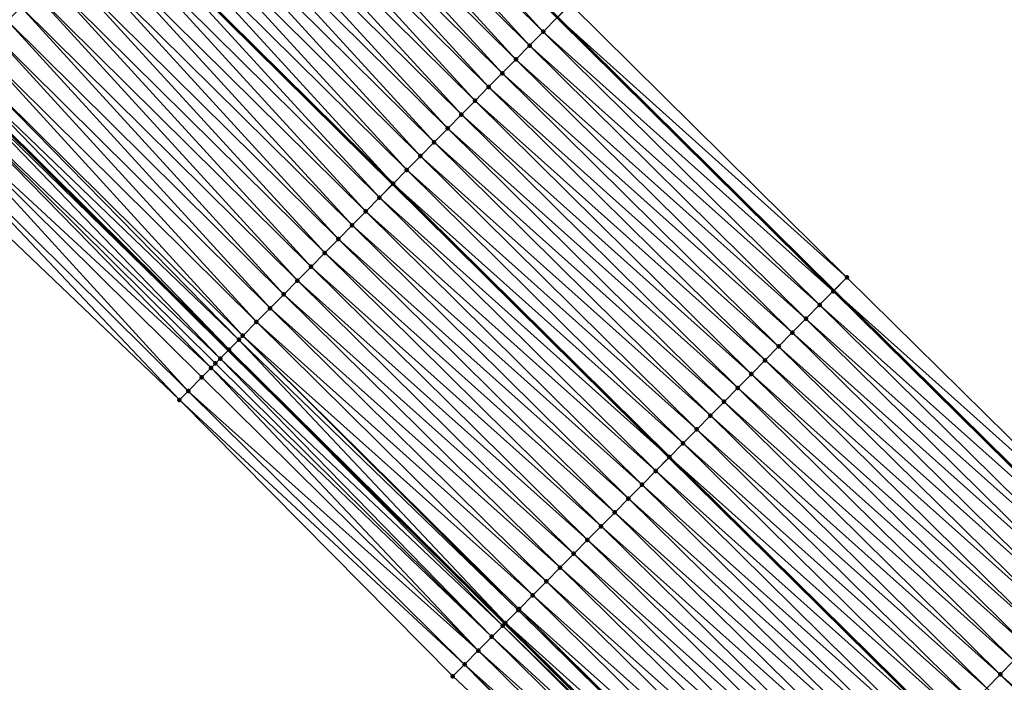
# Model space of a CAD drawing. Header units: feet. Extents: x 2017353 to 2024169, y 808050 to 818690.
# Tile 211 of 256: x 2020462 to 2020513, y 815768 to 815802. Entities that reach past the tile are written whole.
import ezdxf

# ---------------------------------------------------------------- set-up
doc = ezdxf.new("R2010")
doc.units = ezdxf.units.FT
doc.header["$MEASUREMENT"] = 0
for name, color, linetype, lineweight in [('EP_Travel Lane', 172, 'Continuous', 53), ('SB-Road Shots', 141, 'Continuous', 100), ('SB-Road X-Section', 40, 'Continuous', 13), ('STRIPING', 60, 'Continuous', 53)]:
    doc.layers.add(name, color=color, linetype=linetype, lineweight=lineweight)
doc.layers.add('I-77-MM15-17_SB-Surface-BORDER', color=7, linetype='Continuous')
doc.layers.add('I-77-MM15-17_SB-Surface-TIN', color=7, linetype='Continuous')

msp = doc.modelspace()

# ---------------------------------------------------------------- linework, layer by layer
at = {"layer": 'EP_Travel Lane'}
for points in [[(2020262.990891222, 816028.2006442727, 250.4995820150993), (2020277.09796021, 816014.0240096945, 250.3827974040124), (2020291.205050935, 815999.8473532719, 250.2712786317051), (2020305.285207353, 815985.7262846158, 250.1669191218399), (2020319.450980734, 815971.6083452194, 250.033701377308), (2020333.616754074, 815957.4904058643, 249.9004743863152), (2020347.782572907, 815943.3724211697, 249.7837928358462), (2020361.948384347, 815929.2544438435, 249.6644264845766), (2020376.114211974, 815915.136450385, 249.5509571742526), (2020390.280076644, 815901.0184200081, 249.4509640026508), (2020404.446004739, 815886.9003264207, 249.3740481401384), (2020418.611920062, 815872.7822455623, 249.2924898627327), (2020432.777781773, 815858.664218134, 249.1914258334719), (2020446.92111615, 815844.5916611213, 249.0828616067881), (2020461.13466572, 815830.5220584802, 248.9281116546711), (2020475.348201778, 815816.4524692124, 248.7696729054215), (2020489.560133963, 815802.393334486, 248.6327209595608), (2020503.779834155, 815788.3296353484, 248.5167011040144), (2020517.973789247, 815774.3271715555, 248.4101788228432)], [(2020260.015170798, 815997.0298596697, 249.8006359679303), (2020274.125037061, 815982.8559050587, 249.6963866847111), (2020288.281904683, 815968.668510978, 249.5953042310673), (2020302.461393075, 815954.5640388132, 249.5156321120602), (2020316.640892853, 815940.459555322, 249.4400958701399), (2020330.820470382, 815926.3549944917, 249.3928383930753), (2020345.000019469, 815912.2504619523, 249.33523524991), (2020359.179611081, 815898.1458871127, 249.2930900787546), (2020373.359257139, 815884.0412581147, 249.2707459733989), (2020387.538967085, 815869.9365655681, 249.2716354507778), (2020401.718651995, 815855.8318979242, 249.2634178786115), (2020415.898252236, 815841.7273145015, 249.2244101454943), (2020430.097359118, 815827.5950998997, 249.1748303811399), (2020444.260178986, 815813.4734893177, 249.1235874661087), (2020458.4230414, 815799.3518363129, 249.083992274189), (2020472.638023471, 815785.2737482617, 249.050079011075), (2020486.864758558, 815771.2167476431, 249.0029445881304), (2020501.115873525, 815757.1216175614, 248.9684901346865), (2020515.312443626, 815743.0337073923, 248.9050026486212)]]:
    msp.add_polyline3d(points, dxfattribs=at)
at = {"layer": 'I-77-MM15-17_SB-Surface-BORDER', "color": 3, "linetype": 'Continuous', "lineweight": -3}
for points in [[(2020263.764641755, 816028.9705800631, 250.5017501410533), (2020277.581911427, 816014.5055531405, 250.3867891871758), (2020292.586697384, 816001.2222132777, 250.2720835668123), (2020306.713075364, 815987.1589665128, 250.1713135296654), (2020320.518366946, 815972.6793038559, 250.0417432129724), (2020334.298047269, 815958.1740444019, 249.8937559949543), (2020348.463875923, 815944.0560516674, 249.7803301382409), (2020362.629666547, 815929.9380968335, 249.6530700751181), (2020376.795497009, 815915.8201022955, 249.5403154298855), (2020390.961365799, 815901.7020695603, 249.4415036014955), (2020405.127279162, 815887.5839924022, 249.358907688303), (2020419.96005087, 815874.1351547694, 249.2541777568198), (2020433.459052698, 815859.3478910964, 249.1743767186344), (2020447.600082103, 815845.2777200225, 249.0629259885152), (2020461.813619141, 815831.2081338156, 248.9042094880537), (2020476.027133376, 815817.1385701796, 248.7392699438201), (2020490.240840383, 815803.0821192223, 248.5937057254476), (2020504.463496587, 815789.0214453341, 248.4718798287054), (2020518.655111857, 815775.0226211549, 248.3726483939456)], [(2020512.767943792, 815740.4369332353, 248.9508854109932), (2020498.834478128, 815754.7934741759, 248.9860794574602), (2020484.173514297, 815768.4943866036, 249.0215943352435), (2020470.105966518, 815782.7125188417, 249.0505038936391), (2020455.62880194, 815796.5291051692, 249.0707457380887), (2020441.55051971, 815810.7363358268, 249.0923297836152), (2020427.727269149, 815825.2010237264, 249.1389709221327), (2020413.050172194, 815838.8698518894, 249.1757200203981), (2020398.580017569, 815852.6830454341, 249.1876172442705), (2020385.891597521, 815868.2839178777, 249.216380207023), (2020371.854268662, 815882.5314440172, 249.2209351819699), (2020356.566644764, 815895.5245878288, 249.1983661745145), (2020341.843928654, 815909.0843412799, 249.2144225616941), (2020328.195045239, 815923.7213274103, 249.2738693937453), (2020314.335320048, 815938.1467999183, 249.3255679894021), (2020300.879913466, 815952.9776191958, 249.4394747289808), (2020286.381013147, 815966.7617301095, 249.4949558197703), (2020272.17283029, 815980.9141399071, 249.5921255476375), (2020258.970484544, 815995.99076692, 249.7441326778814)]]:
    msp.add_polyline3d(points, dxfattribs=at)
at = {"layer": 'I-77-MM15-17_SB-Surface-TIN', "color": 128, "linetype": 'Continuous', "lineweight": -3}
for points in [[(2020461.254677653, 815802.212936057, 249.0169054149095), (2020461.95811565, 815802.9236926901, 249.0003370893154), (2020447.040826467, 815816.2828332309, 249.0899565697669)], [(2020488.83492879, 815801.6596521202, 248.652962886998), (2020475.323750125, 815816.4277593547, 248.7707678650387), (2020474.620309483, 815815.7170053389, 248.7866151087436)], [(2020488.83492879, 815801.6596521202, 248.652962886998), (2020489.537916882, 815802.3708537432, 248.6339943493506), (2020475.323750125, 815816.4277593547, 248.7707678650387)], [(2020488.131911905, 815800.9484789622, 248.6624275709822), (2020474.620309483, 815815.7170053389, 248.7866151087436), (2020473.916834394, 815815.0062854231, 248.7930679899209)], [(2020488.131911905, 815800.9484789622, 248.6624275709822), (2020488.83492879, 815801.6596521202, 248.652962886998), (2020474.620309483, 815815.7170053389, 248.7866151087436)], [(2020487.428899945, 815800.2373009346, 248.6735181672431), (2020473.916834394, 815815.0062854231, 248.7930679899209), (2020473.213353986, 815814.2955707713, 248.7980706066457)], [(2020487.428899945, 815800.2373009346, 248.6735181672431), (2020488.131911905, 815800.9484789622, 248.6624275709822), (2020473.916834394, 815815.0062854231, 248.7930679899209)], [(2020486.725892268, 815799.5261186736, 248.6860221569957), (2020473.213353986, 815814.2955707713, 248.7980706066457), (2020472.509890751, 815813.5848391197, 248.8077566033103)], [(2020486.725892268, 815799.5261186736, 248.6860221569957), (2020487.428899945, 815800.2373009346, 248.6735181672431), (2020473.213353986, 815814.2955707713, 248.7980706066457)], [(2020486.022896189, 815798.8149249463, 248.7023545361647), (2020472.509890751, 815813.5848391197, 248.8077566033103), (2020471.806431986, 815812.8741030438, 248.8186614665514)], [(2020486.022896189, 815798.8149249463, 248.7023545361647), (2020486.725892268, 815799.5261186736, 248.6860221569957), (2020472.509890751, 815813.5848391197, 248.8077566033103)], [(2020485.319892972, 815798.1037382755, 248.7163308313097), (2020471.806431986, 815812.8741030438, 248.8186614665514), (2020471.102980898, 815812.1633593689, 248.8316598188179)], [(2020485.319892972, 815798.1037382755, 248.7163308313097), (2020486.022896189, 815798.8149249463, 248.7023545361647), (2020471.806431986, 815812.8741030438, 248.8186614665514)], [(2020484.616887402, 815797.3925539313, 248.7295303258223), (2020471.102980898, 815812.1633593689, 248.8316598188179), (2020470.399515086, 815811.4526302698, 248.8406426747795)], [(2020485.319892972, 815798.1037382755, 248.7163308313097), (2020471.102980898, 815812.1633593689, 248.8316598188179), (2020484.616887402, 815797.3925539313, 248.7295303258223)], [(2020483.913881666, 815796.6813697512, 248.7426751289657), (2020470.399515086, 815811.4526302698, 248.8406426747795), (2020469.696047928, 815810.7419025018, 248.8492587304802)], [(2020483.913881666, 815796.6813697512, 248.7426751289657), (2020484.616887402, 815797.3925539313, 248.7295303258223), (2020470.399515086, 815811.4526302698, 248.8406426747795)], [(2020483.210876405, 815795.9701851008, 248.7559768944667), (2020469.696047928, 815810.7419025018, 248.8492587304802), (2020468.992588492, 815810.0311670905, 248.8599805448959)], [(2020483.210876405, 815795.9701851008, 248.7559768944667), (2020483.913881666, 815796.6813697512, 248.7426751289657), (2020469.696047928, 815810.7419025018, 248.8492587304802)], [(2020482.507876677, 815795.2589949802, 248.771104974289), (2020468.992588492, 815810.0311670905, 248.8599805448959), (2020468.289127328, 815809.3204333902, 248.8702309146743)], [(2020482.507876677, 815795.2589949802, 248.771104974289), (2020483.210876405, 815795.9701851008, 248.7559768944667), (2020468.992588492, 815810.0311670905, 248.8599805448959)], [(2020481.804874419, 815794.5478073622, 248.7853975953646), (2020468.289127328, 815809.3204333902, 248.8702309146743), (2020467.585662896, 815808.6097029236, 248.8795904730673)], [(2020481.804874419, 815794.5478073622, 248.7853975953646), (2020482.507876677, 815795.2589949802, 248.771104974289), (2020468.289127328, 815809.3204333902, 248.8702309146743)], [(2020481.10185284, 815793.8366388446, 248.7933129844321), (2020467.585662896, 815808.6097029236, 248.8795904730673), (2020466.882205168, 815807.8989658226, 248.8907777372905)], [(2020481.10185284, 815793.8366388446, 248.7933129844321), (2020481.804874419, 815794.5478073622, 248.7853975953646), (2020467.585662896, 815808.6097029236, 248.8795904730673)], [(2020480.398857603, 815793.1254442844, 248.8099234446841), (2020466.873544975, 815807.8902157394, 248.8909529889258), (2020466.178758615, 815807.1882176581, 248.9050130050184)], [(2020466.882205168, 815807.8989658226, 248.8907777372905), (2020466.873544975, 815807.8902157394, 248.8909529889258), (2020481.093196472, 815793.8278815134, 248.7935175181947)], [(2020480.398857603, 815793.1254442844, 248.8099234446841), (2020481.093196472, 815793.8278815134, 248.7935175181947), (2020466.873544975, 815807.8902157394, 248.8909529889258)], [(2020481.10185284, 815793.8366388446, 248.7933129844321), (2020466.882205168, 815807.8989658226, 248.8907777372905), (2020481.093196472, 815793.8278815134, 248.7935175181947)], [(2020479.695891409, 815792.4142210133, 248.836119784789), (2020466.178758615, 815807.1882176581, 248.9050130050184), (2020465.475310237, 815806.4774713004, 248.9187505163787)], [(2020479.695891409, 815792.4142210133, 248.836119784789), (2020480.398857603, 815793.1254442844, 248.8099234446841), (2020466.178758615, 815807.1882176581, 248.9050130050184)], [(2020478.992886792, 815791.7030357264, 248.8496340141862), (2020465.475310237, 815806.4774713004, 248.9187505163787), (2020464.771835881, 815805.7667506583, 248.9254034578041)], [(2020478.992886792, 815791.7030357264, 248.8496340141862), (2020479.695891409, 815792.4142210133, 248.836119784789), (2020465.475310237, 815806.4774713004, 248.9187505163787)], [(2020478.289899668, 815790.9918331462, 248.8689221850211), (2020464.771835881, 815805.7667506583, 248.9254034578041), (2020464.068392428, 815805.0559994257, 248.9404839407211)], [(2020478.289899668, 815790.9918331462, 248.8689221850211), (2020478.992886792, 815791.7030357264, 248.8496340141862), (2020464.771835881, 815805.7667506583, 248.9254034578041)], [(2020477.586920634, 815790.2806225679, 248.8908806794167), (2020464.068392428, 815805.0559994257, 248.9404839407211), (2020463.364970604, 815804.3452267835, 248.9614626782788)], [(2020477.586920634, 815790.2806225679, 248.8908806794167), (2020478.289899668, 815790.9918331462, 248.8689221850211), (2020464.068392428, 815805.0559994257, 248.9404839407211)], [(2020476.883955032, 815789.5693987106, 248.9172727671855), (2020463.364970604, 815804.3452267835, 248.9614626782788), (2020462.661550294, 815803.6344526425, 248.9828543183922)], [(2020476.883955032, 815789.5693987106, 248.9172727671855), (2020477.586920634, 815790.2806225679, 248.8908806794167), (2020463.364970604, 815804.3452267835, 248.9614626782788)], [(2020476.180987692, 815788.8581765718, 248.9430911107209), (2020462.661550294, 815803.6344526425, 248.9828543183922), (2020461.95811565, 815802.9236926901, 249.0003370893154)], [(2020476.180987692, 815788.8581765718, 248.9430911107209), (2020476.883955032, 815789.5693987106, 248.9172727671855), (2020462.661550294, 815803.6344526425, 248.9828543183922)], [(2020504.463496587, 815789.0214453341, 248.4718798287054), (2020490.240840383, 815803.0821192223, 248.5937057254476), (2020489.560133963, 815802.393334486, 248.6327209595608)], [(2020475.478005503, 815788.1469691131, 248.9640080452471), (2020461.95811565, 815802.9236926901, 249.0003370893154), (2020461.254677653, 815802.212936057, 249.0169054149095)], [(2020475.478005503, 815788.1469691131, 248.9640080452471), (2020476.180987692, 815788.8581765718, 248.9430911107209), (2020461.95811565, 815802.9236926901, 249.0003370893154)], [(2020474.775029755, 815787.4357552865, 248.987051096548), (2020461.254677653, 815802.212936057, 249.0169054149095), (2020460.551246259, 815801.5021728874, 249.035274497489)], [(2020474.775029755, 815787.4357552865, 248.987051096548), (2020475.478005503, 815788.1469691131, 248.9640080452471), (2020461.254677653, 815802.212936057, 249.0169054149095)], [(2020503.760590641, 815788.3101625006, 248.5179627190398), (2020489.537916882, 815802.3708537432, 248.6339943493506), (2020488.83492879, 815801.6596521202, 248.652962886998)], [(2020489.537916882, 815802.3708537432, 248.6339943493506), (2020503.779834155, 815788.3296353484, 248.5167011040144), (2020489.560133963, 815802.393334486, 248.6327209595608)], [(2020503.760590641, 815788.3101625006, 248.5179627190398), (2020503.779834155, 815788.3296353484, 248.5167011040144), (2020489.537916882, 815802.3708537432, 248.6339943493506)], [(2020504.463496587, 815789.0214453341, 248.4718798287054), (2020489.560133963, 815802.393334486, 248.6327209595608), (2020503.779834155, 815788.3296353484, 248.5167011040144)], [(2020503.057620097, 815787.5989435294, 248.5427234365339), (2020488.83492879, 815801.6596521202, 248.652962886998), (2020488.131911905, 815800.9484789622, 248.6624275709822)], [(2020503.057620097, 815787.5989435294, 248.5427234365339), (2020503.760590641, 815788.3101625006, 248.5179627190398), (2020488.83492879, 815801.6596521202, 248.652962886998)], [(2020474.072057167, 815786.7245383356, 249.0111373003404), (2020460.551246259, 815801.5021728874, 249.035274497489), (2020459.847813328, 815800.79141124, 249.0532242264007)], [(2020474.072057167, 815786.7245383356, 249.0111373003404), (2020474.775029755, 815787.4357552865, 248.987051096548), (2020460.551246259, 815801.5021728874, 249.035274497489)], [(2020473.369089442, 815786.0133165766, 249.0368287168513), (2020459.847813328, 815800.79141124, 249.0532242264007), (2020459.144382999, 815800.0806470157, 249.0718839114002)], [(2020473.369089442, 815786.0133165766, 249.0368287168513), (2020474.072057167, 815786.7245383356, 249.0111373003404), (2020459.847813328, 815800.79141124, 249.0532242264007)], [(2020502.354614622, 815786.8877590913, 248.5559542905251), (2020488.131911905, 815800.9484789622, 248.6624275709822), (2020487.428899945, 815800.2373009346, 248.6735181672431)], [(2020502.354614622, 815786.8877590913, 248.5559542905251), (2020503.057620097, 815787.5989435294, 248.5427234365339), (2020488.131911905, 815800.9484789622, 248.6624275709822)], [(2020473.169412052, 815785.8113065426, 249.0421613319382), (2020459.144382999, 815800.0806470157, 249.0718839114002), (2020458.737162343, 815799.6691984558, 249.080267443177)], [(2020473.169412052, 815785.8113065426, 249.0421613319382), (2020473.369089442, 815786.0133165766, 249.0368287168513), (2020459.144382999, 815800.0806470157, 249.0718839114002)], [(2020501.651603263, 815786.1765804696, 248.56724326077), (2020487.428899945, 815800.2373009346, 248.6735181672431), (2020486.725892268, 815799.5261186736, 248.6860221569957)], [(2020501.651603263, 815786.1765804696, 248.56724326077), (2020502.354614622, 815786.8877590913, 248.5559542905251), (2020487.428899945, 815800.2373009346, 248.6735181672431)], [(2020472.666083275, 815785.3021328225, 249.0498313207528), (2020458.737162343, 815799.6691984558, 249.080267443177), (2020458.440928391, 815799.3699068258, 249.0839221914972)], [(2020472.666083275, 815785.3021328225, 249.0498313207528), (2020473.169412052, 815785.8113065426, 249.0421613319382), (2020458.737162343, 815799.6691984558, 249.080267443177)], [(2020500.948601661, 815785.4653922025, 248.5817525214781), (2020486.725892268, 815799.5261186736, 248.6860221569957), (2020486.022896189, 815798.8149249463, 248.7023545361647)], [(2020500.948601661, 815785.4653922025, 248.5817525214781), (2020501.651603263, 815786.1765804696, 248.56724326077), (2020486.725892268, 815799.5261186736, 248.6860221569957)], [(2020472.209890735, 815784.8406604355, 249.0538582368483), (2020458.311058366, 815799.2387043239, 249.0844310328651), (2020457.737421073, 815798.6592188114, 249.0815862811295)], [(2020458.311058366, 815799.2387043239, 249.0844310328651), (2020472.638023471, 815785.2737482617, 249.050079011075), (2020458.4230414, 815799.3518363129, 249.083992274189)], [(2020472.209890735, 815784.8406604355, 249.0538582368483), (2020472.638023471, 815785.2737482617, 249.050079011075), (2020458.311058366, 815799.2387043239, 249.0844310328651)], [(2020472.666083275, 815785.3021328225, 249.0498313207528), (2020458.440928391, 815799.3699068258, 249.0839221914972), (2020458.4230414, 815799.3518363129, 249.083992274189)], [(2020472.666083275, 815785.3021328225, 249.0498313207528), (2020458.4230414, 815799.3518363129, 249.083992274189), (2020472.638023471, 815785.2737482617, 249.050079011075)], [(2020471.739724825, 815784.3650697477, 249.0552371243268), (2020457.737421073, 815798.6592188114, 249.0815862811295), (2020457.033895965, 815797.9485484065, 249.0743990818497)], [(2020471.739724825, 815784.3650697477, 249.0552371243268), (2020471.963052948, 815784.5909729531, 249.0548592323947), (2020457.737421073, 815798.6592188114, 249.0815862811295)], [(2020471.963052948, 815784.5909729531, 249.0548592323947), (2020472.209890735, 815784.8406604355, 249.0538582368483), (2020457.737421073, 815798.6592188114, 249.0815862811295)], [(2020500.245609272, 815784.7541948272, 248.5993029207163), (2020486.022896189, 815798.8149249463, 248.7023545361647), (2020485.319892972, 815798.1037382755, 248.7163308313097)], [(2020500.245609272, 815784.7541948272, 248.5993029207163), (2020500.948601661, 815785.4653922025, 248.5817525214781), (2020486.022896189, 815798.8149249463, 248.7023545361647)], [(2020499.54261403, 815784.0430002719, 248.6159116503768), (2020485.319892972, 815798.1037382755, 248.7163308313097), (2020484.616887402, 815797.3925539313, 248.7295303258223)], [(2020499.54261403, 815784.0430002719, 248.6159116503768), (2020500.245609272, 815784.7541948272, 248.5993029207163), (2020485.319892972, 815798.1037382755, 248.7163308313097)], [(2020470.556951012, 815783.1686940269, 249.0512887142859), (2020457.033895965, 815797.9485484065, 249.0743990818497), (2020456.330384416, 815797.2378645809, 249.0709092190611)], [(2020470.556951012, 815783.1686940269, 249.0512887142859), (2020471.260003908, 815783.8798315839, 249.0537103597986), (2020457.033895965, 815797.9485484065, 249.0743990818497)], [(2020471.260003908, 815783.8798315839, 249.0537103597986), (2020471.739724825, 815784.3650697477, 249.0552371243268), (2020457.033895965, 815797.9485484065, 249.0743990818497)], [(2020470.105966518, 815782.7125188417, 249.0505038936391), (2020456.330384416, 815797.2378645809, 249.0709092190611), (2020455.62880194, 815796.5291051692, 249.0707457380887)], [(2020470.105966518, 815782.7125188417, 249.0505038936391), (2020470.556951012, 815783.1686940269, 249.0512887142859), (2020456.330384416, 815797.2378645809, 249.0709092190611)], [(2020498.839623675, 815783.3318008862, 248.6341332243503), (2020484.616887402, 815797.3925539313, 248.7295303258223), (2020483.913881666, 815796.6813697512, 248.7426751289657)], [(2020498.839623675, 815783.3318008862, 248.6341332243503), (2020499.54261403, 815784.0430002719, 248.6159116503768), (2020484.616887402, 815797.3925539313, 248.7295303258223)], [(2020498.136625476, 815782.6206092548, 248.6497657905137), (2020483.913881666, 815796.6813697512, 248.7426751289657), (2020483.210876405, 815795.9701851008, 248.7559768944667)], [(2020498.136625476, 815782.6206092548, 248.6497657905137), (2020498.839623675, 815783.3318008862, 248.6341332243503), (2020483.913881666, 815796.6813697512, 248.7426751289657)], [(2020497.433628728, 815781.909416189, 248.6658772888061), (2020483.210876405, 815795.9701851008, 248.7559768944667), (2020482.507876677, 815795.2589949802, 248.771104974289)], [(2020497.433628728, 815781.909416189, 248.6658772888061), (2020498.136625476, 815782.6206092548, 248.6497657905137), (2020483.210876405, 815795.9701851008, 248.7559768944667)], [(2020496.730633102, 815781.1982220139, 248.682359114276), (2020482.507876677, 815795.2589949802, 248.771104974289), (2020481.804874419, 815794.5478073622, 248.7853975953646)], [(2020496.730633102, 815781.1982220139, 248.682359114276), (2020497.433628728, 815781.909416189, 248.6658772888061), (2020482.507876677, 815795.2589949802, 248.771104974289)], [(2020496.027645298, 815780.4870201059, 248.7014227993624), (2020481.804874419, 815794.5478073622, 248.7853975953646), (2020481.10185284, 815793.8366388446, 248.7933129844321)], [(2020496.027645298, 815780.4870201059, 248.7014227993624), (2020496.730633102, 815781.1982220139, 248.682359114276), (2020481.804874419, 815794.5478073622, 248.7853975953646)], [(2020480.398857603, 815793.1254442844, 248.8099234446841), (2020495.315990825, 815779.767066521, 248.7180384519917), (2020481.093196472, 815793.8278815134, 248.7935175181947)], [(2020495.324649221, 815779.7758263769, 248.7177557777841), (2020481.10185284, 815793.8366388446, 248.7933129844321), (2020481.093196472, 815793.8278815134, 248.7935175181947)], [(2020495.324649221, 815779.7758263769, 248.7177557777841), (2020481.093196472, 815793.8278815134, 248.7935175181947), (2020495.315990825, 815779.767066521, 248.7180384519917)], [(2020495.324649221, 815779.7758263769, 248.7177557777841), (2020496.027645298, 815780.4870201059, 248.7014227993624), (2020481.10185284, 815793.8366388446, 248.7933129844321)], [(2020494.621673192, 815779.0646128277, 248.7407061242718), (2020480.398857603, 815793.1254442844, 248.8099234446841), (2020479.695891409, 815792.4142210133, 248.836119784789)], [(2020494.621673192, 815779.0646128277, 248.7407061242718), (2020495.315990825, 815779.767066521, 248.7180384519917), (2020480.398857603, 815793.1254442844, 248.8099234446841)], [(2020493.918702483, 815778.3533940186, 248.7654127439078), (2020479.695891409, 815792.4142210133, 248.836119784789), (2020478.992886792, 815791.7030357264, 248.8496340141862)], [(2020493.918702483, 815778.3533940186, 248.7654127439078), (2020494.621673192, 815779.0646128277, 248.7407061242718), (2020479.695891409, 815792.4142210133, 248.836119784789)], [(2020493.21570781, 815777.6421989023, 248.7822088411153), (2020478.992886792, 815791.7030357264, 248.8496340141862), (2020478.289899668, 815790.9918331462, 248.8689221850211)], [(2020493.21570781, 815777.6421989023, 248.7822088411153), (2020493.918702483, 815778.3533940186, 248.7654127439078), (2020478.992886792, 815791.7030357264, 248.8496340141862)], [(2020492.512729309, 815776.9309877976, 248.804343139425), (2020478.289899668, 815790.9918331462, 248.8689221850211), (2020477.586920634, 815790.2806225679, 248.8908806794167)], [(2020492.512729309, 815776.9309877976, 248.804343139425), (2020493.21570781, 815777.6421989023, 248.7822088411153), (2020478.289899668, 815790.9918331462, 248.8689221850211)], [(2020491.809759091, 815776.219768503, 248.8292117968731), (2020477.586920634, 815790.2806225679, 248.8908806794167), (2020476.883955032, 815789.5693987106, 248.9172727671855)], [(2020491.809759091, 815776.219768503, 248.8292117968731), (2020492.512729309, 815776.9309877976, 248.804343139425), (2020477.586920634, 815790.2806225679, 248.8908806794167)], [(2020491.106800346, 815775.5085378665, 248.8578673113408), (2020476.883955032, 815789.5693987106, 248.9172727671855), (2020476.180987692, 815788.8581765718, 248.9430911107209)], [(2020491.106800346, 815775.5085378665, 248.8578673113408), (2020491.809759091, 815776.219768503, 248.8292117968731), (2020476.883955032, 815789.5693987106, 248.9172727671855)], [(2020490.403833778, 815774.7973149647, 248.8839403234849), (2020476.180987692, 815788.8581765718, 248.9430911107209), (2020475.478005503, 815788.1469691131, 248.9640080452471)], [(2020490.403833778, 815774.7973149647, 248.8839403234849), (2020491.106800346, 815775.5085378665, 248.8578673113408), (2020476.180987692, 815788.8581765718, 248.9430911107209)], [(2020518.655111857, 815775.0226211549, 248.3726483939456), (2020504.463496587, 815789.0214453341, 248.4718798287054), (2020503.779834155, 815788.3296353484, 248.5167011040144)], [(2020489.700867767, 815774.0860915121, 248.9101972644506), (2020475.478005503, 815788.1469691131, 248.9640080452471), (2020474.775029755, 815787.4357552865, 248.987051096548)], [(2020489.700867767, 815774.0860915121, 248.9101972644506), (2020490.403833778, 815774.7973149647, 248.8839403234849), (2020475.478005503, 815788.1469691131, 248.9640080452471)], [(2020517.955297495, 815774.3082963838, 248.4111974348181), (2020503.760590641, 815788.3101625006, 248.5179627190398), (2020503.057620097, 815787.5989435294, 248.5427234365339)], [(2020503.760590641, 815788.3101625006, 248.5179627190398), (2020517.973789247, 815774.3271715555, 248.4101788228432), (2020503.779834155, 815788.3296353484, 248.5167011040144)], [(2020517.955297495, 815774.3082963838, 248.4111974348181), (2020517.973789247, 815774.3271715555, 248.4101788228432), (2020503.760590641, 815788.3101625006, 248.5179627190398)], [(2020518.655111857, 815775.0226211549, 248.3726483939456), (2020503.779834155, 815788.3296353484, 248.5167011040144), (2020517.973789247, 815774.3271715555, 248.4101788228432)], [(2020488.997903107, 815773.3748667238, 248.9369002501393), (2020474.775029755, 815787.4357552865, 248.987051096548), (2020474.072057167, 815786.7245383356, 249.0111373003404)], [(2020488.997903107, 815773.3748667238, 248.9369002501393), (2020489.700867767, 815774.0860915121, 248.9101972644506), (2020474.775029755, 815787.4357552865, 248.987051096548)], [(2020517.255455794, 815773.5939984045, 248.4391143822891), (2020503.057620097, 815787.5989435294, 248.5427234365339), (2020502.354614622, 815786.8877590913, 248.5559542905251)], [(2020517.255455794, 815773.5939984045, 248.4391143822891), (2020517.955297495, 815774.3082963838, 248.4111974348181), (2020503.057620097, 815787.5989435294, 248.5427234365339)], [(2020516.555582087, 815772.8797317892, 248.4545847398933), (2020502.354614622, 815786.8877590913, 248.5559542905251), (2020501.651603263, 815786.1765804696, 248.56724326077)], [(2020516.555582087, 815772.8797317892, 248.4545847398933), (2020517.255455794, 815773.5939984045, 248.4391143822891), (2020502.354614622, 815786.8877590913, 248.5559542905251)], [(2020488.294938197, 815772.6636421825, 248.9635206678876), (2020474.072057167, 815786.7245383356, 249.0111373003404), (2020473.369089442, 815786.0133165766, 249.0368287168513)], [(2020488.294938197, 815772.6636421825, 248.9635206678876), (2020488.997903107, 815773.3748667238, 248.9369002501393), (2020474.072057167, 815786.7245383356, 249.0111373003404)], [(2020487.542010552, 815771.9018813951, 248.989799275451), (2020473.369089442, 815786.0133165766, 249.0368287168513), (2020473.169412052, 815785.8113065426, 249.0421613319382)], [(2020487.542010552, 815771.9018813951, 248.989799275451), (2020487.591967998, 815771.9524228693, 248.9883955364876), (2020473.369089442, 815786.0133165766, 249.0368287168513)], [(2020487.591967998, 815771.9524228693, 248.9883955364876), (2020488.294938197, 815772.6636421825, 248.9635206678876), (2020473.369089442, 815786.0133165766, 249.0368287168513)], [(2020515.855698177, 815772.1654751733, 248.4660870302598), (2020501.651603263, 815786.1765804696, 248.56724326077), (2020500.948601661, 815785.4653922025, 248.5817525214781)], [(2020515.855698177, 815772.1654751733, 248.4660870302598), (2020516.555582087, 815772.8797317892, 248.4545847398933), (2020501.651603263, 815786.1765804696, 248.56724326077)], [(2020486.888965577, 815771.2412354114, 249.0026346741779), (2020473.169412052, 815785.8113065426, 249.0421613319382), (2020472.666083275, 815785.3021328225, 249.0498313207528)], [(2020486.888965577, 815771.2412354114, 249.0026346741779), (2020487.542010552, 815771.9018813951, 248.989799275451), (2020473.169412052, 815785.8113065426, 249.0421613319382)], [(2020515.155829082, 815771.4512040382, 248.4833510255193), (2020500.948601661, 815785.4653922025, 248.5817525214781), (2020500.245609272, 815784.7541948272, 248.5993029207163)], [(2020515.155829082, 815771.4512040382, 248.4833510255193), (2020515.855698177, 815772.1654751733, 248.4660870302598), (2020500.948601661, 815785.4653922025, 248.5817525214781)], [(2020486.185940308, 815770.5300705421, 249.0093319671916), (2020472.209890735, 815784.8406604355, 249.0538582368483), (2020471.963052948, 815784.5909729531, 249.0548592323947)], [(2020486.745604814, 815771.0962119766, 249.00447007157), (2020472.638023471, 815785.2737482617, 249.050079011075), (2020472.209890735, 815784.8406604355, 249.0538582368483)], [(2020486.185940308, 815770.5300705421, 249.0093319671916), (2020486.745604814, 815771.0962119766, 249.00447007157), (2020472.209890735, 815784.8406604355, 249.0538582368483)], [(2020472.666083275, 815785.3021328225, 249.0498313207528), (2020472.638023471, 815785.2737482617, 249.050079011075), (2020486.864758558, 815771.2167476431, 249.0029445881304)], [(2020486.745604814, 815771.0962119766, 249.00447007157), (2020486.864758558, 815771.2167476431, 249.0029445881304), (2020472.638023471, 815785.2737482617, 249.050079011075)], [(2020486.888965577, 815771.2412354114, 249.0026346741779), (2020472.666083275, 815785.3021328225, 249.0498313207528), (2020486.864758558, 815771.2167476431, 249.0029445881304)], [(2020485.482903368, 815769.8189172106, 249.0121771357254), (2020471.739724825, 815784.3650697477, 249.0552371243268), (2020471.260003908, 815783.8798315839, 249.0537103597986)], [(2020486.185940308, 815770.5300705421, 249.0093319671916), (2020471.963052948, 815784.5909729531, 249.0548592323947), (2020471.739724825, 815784.3650697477, 249.0552371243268)], [(2020485.482903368, 815769.8189172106, 249.0121771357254), (2020486.185940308, 815770.5300705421, 249.0093319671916), (2020471.739724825, 815784.3650697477, 249.0552371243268)], [(2020514.455959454, 815770.7369334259, 248.5004076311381), (2020500.245609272, 815784.7541948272, 248.5993029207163), (2020499.54261403, 815784.0430002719, 248.6159116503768)], [(2020514.455959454, 815770.7369334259, 248.5004076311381), (2020515.155829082, 815771.4512040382, 248.4833510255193), (2020500.245609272, 815784.7541948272, 248.5993029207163)], [(2020485.482903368, 815769.8189172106, 249.0121771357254), (2020471.260003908, 815783.8798315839, 249.0537103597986), (2020470.556951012, 815783.1686940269, 249.0512887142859)], [(2020513.756091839, 815770.0226608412, 248.5182468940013), (2020499.54261403, 815784.0430002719, 248.6159116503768), (2020498.839623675, 815783.3318008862, 248.6341332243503)], [(2020513.756091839, 815770.0226608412, 248.5182468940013), (2020514.455959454, 815770.7369334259, 248.5004076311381), (2020499.54261403, 815784.0430002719, 248.6159116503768)], [(2020513.0562284, 815769.3083841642, 248.5377101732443), (2020498.839623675, 815783.3318008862, 248.6341332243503), (2020498.136625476, 815782.6206092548, 248.6497657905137)], [(2020513.0562284, 815769.3083841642, 248.5377101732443), (2020513.756091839, 815770.0226608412, 248.5182468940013), (2020498.839623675, 815783.3318008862, 248.6341332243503)], [(2020484.779869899, 815769.1077604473, 249.0161680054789), (2020470.556951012, 815783.1686940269, 249.0512887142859), (2020470.105966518, 815782.7125188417, 249.0505038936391)], [(2020484.779869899, 815769.1077604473, 249.0161680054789), (2020485.482903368, 815769.8189172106, 249.0121771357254), (2020470.556951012, 815783.1686940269, 249.0512887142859)], [(2020484.779869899, 815769.1077604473, 249.0161680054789), (2020470.105966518, 815782.7125188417, 249.0505038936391), (2020484.173514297, 815768.4943866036, 249.0215943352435)], [(2020512.356359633, 815768.5941127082, 248.5551016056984), (2020498.136625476, 815782.6206092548, 248.6497657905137), (2020497.433628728, 815781.909416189, 248.6658772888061)], [(2020512.356359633, 815768.5941127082, 248.5551016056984), (2020513.0562284, 815769.3083841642, 248.5377101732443), (2020498.136625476, 815782.6206092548, 248.6497657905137)], [(2020511.656503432, 815767.8798289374, 248.5773800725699), (2020497.433628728, 815781.909416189, 248.6658772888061), (2020496.730633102, 815781.1982220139, 248.682359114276)], [(2020511.656503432, 815767.8798289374, 248.5773800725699), (2020512.356359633, 815768.5941127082, 248.5551016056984), (2020497.433628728, 815781.909416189, 248.6658772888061)], [(2020510.956641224, 815767.165551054, 248.5973221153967), (2020496.730633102, 815781.1982220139, 248.682359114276), (2020496.027645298, 815780.4870201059, 248.7014227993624)], [(2020510.956641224, 815767.165551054, 248.5973221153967), (2020511.656503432, 815767.8798289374, 248.5773800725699), (2020496.730633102, 815781.1982220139, 248.682359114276)], [(2020510.256792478, 815766.4512599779, 248.6224994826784), (2020496.027645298, 815780.4870201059, 248.7014227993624), (2020495.324649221, 815779.7758263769, 248.7177557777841)], [(2020510.256792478, 815766.4512599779, 248.6224994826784), (2020510.956641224, 815767.165551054, 248.5973221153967), (2020496.027645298, 815780.4870201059, 248.7014227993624)], [(2020494.621673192, 815779.0646128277, 248.7407061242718), (2020509.548314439, 815765.7281801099, 248.6443755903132), (2020495.315990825, 815779.767066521, 248.7180384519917)], [(2020509.556934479, 815765.7369779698, 248.6440784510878), (2020495.324649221, 815779.7758263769, 248.7177557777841), (2020495.315990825, 815779.767066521, 248.7180384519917)], [(2020509.556934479, 815765.7369779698, 248.6440784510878), (2020495.315990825, 815779.767066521, 248.7180384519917), (2020509.548314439, 815765.7281801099, 248.6443755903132)], [(2020509.556934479, 815765.7369779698, 248.6440784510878), (2020510.256792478, 815766.4512599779, 248.6224994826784), (2020495.324649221, 815779.7758263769, 248.7177557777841)], [(2020508.857083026, 815765.0226895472, 248.6682028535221), (2020494.621673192, 815779.0646128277, 248.7407061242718), (2020493.918702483, 815778.3533940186, 248.7654127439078)], [(2020508.857083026, 815765.0226895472, 248.6682028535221), (2020509.548314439, 815765.7281801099, 248.6443755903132), (2020494.621673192, 815779.0646128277, 248.7407061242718)], [(2020508.157232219, 815764.3084004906, 248.6925788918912), (2020493.918702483, 815778.3533940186, 248.7654127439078), (2020493.21570781, 815777.6421989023, 248.7822088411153)], [(2020508.157232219, 815764.3084004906, 248.6925788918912), (2020508.857083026, 815765.0226895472, 248.6682028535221), (2020493.918702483, 815778.3533940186, 248.7654127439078)], [(2020507.45736693, 815763.5941256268, 248.7113226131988), (2020493.21570781, 815777.6421989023, 248.7822088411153), (2020492.512729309, 815776.9309877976, 248.804343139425)], [(2020507.45736693, 815763.5941256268, 248.7113226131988), (2020508.157232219, 815764.3084004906, 248.6925788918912), (2020493.21570781, 815777.6421989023, 248.7822088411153)], [(2020506.757522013, 815762.8798307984, 248.7379890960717), (2020492.512729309, 815776.9309877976, 248.804343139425), (2020491.809759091, 815776.219768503, 248.8292117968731)], [(2020506.757522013, 815762.8798307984, 248.7379890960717), (2020507.45736693, 815763.5941256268, 248.7113226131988), (2020492.512729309, 815776.9309877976, 248.804343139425)], [(2020506.057678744, 815762.1655343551, 248.7652964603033), (2020491.809759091, 815776.219768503, 248.8292117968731), (2020491.106800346, 815775.5085378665, 248.8578673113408)], [(2020506.057678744, 815762.1655343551, 248.7652964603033), (2020506.757522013, 815762.8798307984, 248.7379890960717), (2020491.809759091, 815776.219768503, 248.8292117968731)], [(2020505.357853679, 815761.4512200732, 248.7996829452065), (2020491.106800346, 815775.5085378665, 248.8578673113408), (2020490.403833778, 815774.7973149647, 248.8839403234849)], [(2020505.357853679, 815761.4512200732, 248.7996829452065), (2020506.057678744, 815762.1655343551, 248.7652964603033), (2020491.106800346, 815775.5085378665, 248.8578673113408)], [(2020504.658017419, 815760.7369167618, 248.8297158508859), (2020490.403833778, 815774.7973149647, 248.8839403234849), (2020489.700867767, 815774.0860915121, 248.9101972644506)], [(2020504.658017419, 815760.7369167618, 248.8297158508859), (2020505.357853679, 815761.4512200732, 248.7996829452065), (2020490.403833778, 815774.7973149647, 248.8839403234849)], [(2020503.958179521, 815760.0226150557, 248.8591117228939), (2020489.700867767, 815774.0860915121, 248.9101972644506), (2020488.997903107, 815773.3748667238, 248.9369002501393)], [(2020503.958179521, 815760.0226150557, 248.8591117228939), (2020504.658017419, 815760.7369167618, 248.8297158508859), (2020489.700867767, 815774.0860915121, 248.9101972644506)], [(2020503.258338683, 815759.3083162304, 248.8873644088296), (2020488.997903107, 815773.3748667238, 248.9369002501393), (2020488.294938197, 815772.6636421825, 248.9635206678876)], [(2020503.258338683, 815759.3083162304, 248.8873644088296), (2020503.958179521, 815760.0226150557, 248.8591117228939), (2020488.997903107, 815773.3748667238, 248.9369002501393)], [(2020502.558505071, 815758.5940103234, 248.9184273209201), (2020488.294938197, 815772.6636421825, 248.9635206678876), (2020487.591967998, 815771.9524228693, 248.9883955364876)], [(2020502.558505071, 815758.5940103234, 248.9184273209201), (2020503.258338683, 815759.3083162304, 248.8873644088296), (2020488.294938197, 815772.6636421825, 248.9635206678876)], [(2020501.802689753, 815757.8225659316, 248.9517996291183), (2020487.542010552, 815771.9018813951, 248.989799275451), (2020486.888965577, 815771.2412354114, 249.0026346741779)], [(2020501.858672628, 815757.8797032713, 248.949944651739), (2020487.591967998, 815771.9524228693, 248.9883955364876), (2020487.542010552, 815771.9018813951, 248.989799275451)], [(2020501.802689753, 815757.8225659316, 248.9517996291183), (2020501.858672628, 815757.8797032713, 248.949944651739), (2020487.542010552, 815771.9018813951, 248.989799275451)], [(2020501.858672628, 815757.8797032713, 248.949944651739), (2020502.558505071, 815758.5940103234, 248.9184273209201), (2020487.591967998, 815771.9524228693, 248.9883955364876)], [(2020486.745604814, 815771.0962119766, 249.00447007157), (2020501.115873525, 815757.1216175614, 248.9684901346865), (2020486.864758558, 815771.2167476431, 249.0029445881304)], [(2020501.158804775, 815757.1654309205, 248.9676912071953), (2020486.888965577, 815771.2412354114, 249.0026346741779), (2020486.864758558, 815771.2167476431, 249.0029445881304)], [(2020501.158804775, 815757.1654309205, 248.9676912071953), (2020486.864758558, 815771.2167476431, 249.0029445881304), (2020501.115873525, 815757.1216175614, 248.9684901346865)], [(2020501.158804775, 815757.1654309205, 248.9676912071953), (2020501.802689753, 815757.8225659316, 248.9517996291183), (2020486.888965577, 815771.2412354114, 249.0026346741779)], [(2020500.978907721, 815756.9818375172, 248.9710389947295), (2020486.745604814, 815771.0962119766, 249.00447007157), (2020486.185940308, 815770.5300705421, 249.0093319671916)], [(2020500.978907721, 815756.9818375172, 248.9710389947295), (2020501.115873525, 815757.1216175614, 248.9684901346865), (2020486.745604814, 815771.0962119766, 249.00447007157)], [(2020500.458917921, 815756.451177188, 248.9780491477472), (2020486.185940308, 815770.5300705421, 249.0093319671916), (2020485.482903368, 815769.8189172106, 249.0121771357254)], [(2020500.458917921, 815756.451177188, 248.9780491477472), (2020500.978907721, 815756.9818375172, 248.9710389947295), (2020486.185940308, 815770.5300705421, 249.0093319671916)], [(2020499.75901456, 815755.736939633, 248.9819873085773), (2020485.482903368, 815769.8189172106, 249.0121771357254), (2020484.779869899, 815769.1077604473, 249.0161680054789)], [(2020499.75901456, 815755.736939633, 248.9819873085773), (2020500.458917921, 815756.451177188, 248.9780491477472), (2020485.482903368, 815769.8189172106, 249.0121771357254)], [(2020498.834478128, 815754.7934741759, 248.9860794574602), (2020484.779869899, 815769.1077604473, 249.0161680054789), (2020484.173514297, 815768.4943866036, 249.0215943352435)], [(2020498.834478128, 815754.7934741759, 248.9860794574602), (2020499.059108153, 815755.0227050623, 248.9847410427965), (2020484.779869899, 815769.1077604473, 249.0161680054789)], [(2020499.059108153, 815755.0227050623, 248.9847410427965), (2020499.75901456, 815755.736939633, 248.9819873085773), (2020484.779869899, 815769.1077604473, 249.0161680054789)], [(2020527.340655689, 815755.3102370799, 248.4529816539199), (2020513.0562284, 815769.3083841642, 248.5377101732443), (2020512.356359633, 815768.5941127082, 248.5551016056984)], [(2020526.640797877, 815754.5959548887, 248.474634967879), (2020512.356359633, 815768.5941127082, 248.5551016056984), (2020511.656503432, 815767.8798289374, 248.5773800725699)], [(2020526.640797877, 815754.5959548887, 248.474634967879), (2020527.340655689, 815755.3102370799, 248.4529816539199), (2020512.356359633, 815768.5941127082, 248.5551016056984)]]:
    msp.add_3dface(points, dxfattribs=at)
at = {"layer": 'SB-Road Shots', "lineweight": 100}
for p in [(2020488.83492879, 815801.6596521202, 248.652962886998), (2020488.131911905, 815800.9484789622, 248.6624275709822), (2020487.428899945, 815800.2373009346, 248.6735181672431), (2020486.725892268, 815799.5261186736, 248.6860221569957), (2020486.022896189, 815798.8149249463, 248.7023545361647), (2020485.319892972, 815798.1037382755, 248.7163308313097), (2020484.616887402, 815797.3925539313, 248.7295303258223), (2020483.913881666, 815796.6813697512, 248.7426751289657), (2020483.210876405, 815795.9701851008, 248.7559768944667), (2020482.507876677, 815795.2589949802, 248.771104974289), (2020481.804874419, 815794.5478073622, 248.7853975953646), (2020481.10185284, 815793.8366388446, 248.7933129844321), (2020480.398857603, 815793.1254442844, 248.8099234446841), (2020479.695891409, 815792.4142210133, 248.836119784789), (2020478.992886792, 815791.7030357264, 248.8496340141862), (2020478.289899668, 815790.9918331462, 248.8689221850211), (2020477.586920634, 815790.2806225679, 248.8908806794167), (2020476.883955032, 815789.5693987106, 248.9172727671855), (2020476.180987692, 815788.8581765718, 248.9430911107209), (2020504.463496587, 815789.0214453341, 248.4718798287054), (2020475.478005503, 815788.1469691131, 248.9640080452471), (2020503.760590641, 815788.3101625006, 248.5179627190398), (2020474.775029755, 815787.4357552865, 248.987051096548), (2020503.057620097, 815787.5989435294, 248.5427234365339), (2020502.354614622, 815786.8877590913, 248.5559542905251), (2020474.072057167, 815786.7245383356, 249.0111373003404), (2020473.369089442, 815786.0133165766, 249.0368287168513), (2020501.651603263, 815786.1765804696, 248.56724326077), (2020473.169412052, 815785.8113065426, 249.0421613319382), (2020500.948601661, 815785.4653922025, 248.5817525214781), (2020472.209890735, 815784.8406604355, 249.0538582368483), (2020472.666083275, 815785.3021328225, 249.0498313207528), (2020471.739724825, 815784.3650697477, 249.0552371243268), (2020471.963052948, 815784.5909729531, 249.0548592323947), (2020500.245609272, 815784.7541948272, 248.5993029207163), (2020471.260003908, 815783.8798315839, 249.0537103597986), (2020499.54261403, 815784.0430002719, 248.6159116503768), (2020498.839623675, 815783.3318008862, 248.6341332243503), (2020470.556951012, 815783.1686940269, 249.0512887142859), (2020470.105966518, 815782.7125188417, 249.0505038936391), (2020498.136625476, 815782.6206092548, 248.6497657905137), (2020497.433628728, 815781.909416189, 248.6658772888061), (2020496.730633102, 815781.1982220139, 248.682359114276), (2020496.027645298, 815780.4870201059, 248.7014227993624), (2020495.324649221, 815779.7758263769, 248.7177557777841), (2020494.621673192, 815779.0646128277, 248.7407061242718), (2020493.918702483, 815778.3533940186, 248.7654127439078), (2020493.21570781, 815777.6421989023, 248.7822088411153), (2020492.512729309, 815776.9309877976, 248.804343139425), (2020491.809759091, 815776.219768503, 248.8292117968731), (2020491.106800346, 815775.5085378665, 248.8578673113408), (2020490.403833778, 815774.7973149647, 248.8839403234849), (2020489.700867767, 815774.0860915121, 248.9101972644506), (2020488.997903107, 815773.3748667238, 248.9369002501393), (2020488.294938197, 815772.6636421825, 248.9635206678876), (2020487.542010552, 815771.9018813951, 248.989799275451), (2020487.591967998, 815771.9524228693, 248.9883955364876), (2020486.888965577, 815771.2412354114, 249.0026346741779), (2020486.745604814, 815771.0962119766, 249.00447007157), (2020486.185940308, 815770.5300705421, 249.0093319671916), (2020485.482903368, 815769.8189172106, 249.0121771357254), (2020484.779869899, 815769.1077604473, 249.0161680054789), (2020512.356359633, 815768.5941127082, 248.5551016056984), (2020484.173514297, 815768.4943866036, 249.0215943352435), (2020484.173514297, 815768.4943866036, 249.0215943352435)]:
    msp.add_point(p, dxfattribs=at)
at = {"layer": 'SB-Road X-Section', "extrusion": (-0.7106870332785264, 0.7034893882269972, 0.005159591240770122), "elevation": -862006.1304230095, "flags": 128}
msp.add_lwpolyline([(-2001200.743705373, 4696.401062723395), (-2001199.743705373, 4696.43256106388), (-2001198.743705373, 4696.448408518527), (-2001197.743705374, 4696.454861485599), (-2001196.743705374, 4696.459864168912), (-2001195.743705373, 4696.469550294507), (-2001194.743705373, 4696.480455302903), (-2001193.743705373, 4696.49345382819), (-2001192.743705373, 4696.502436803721), (-2001191.743705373, 4696.51105297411), (-2001190.743705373, 4696.521774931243), (-2001189.743705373, 4696.532025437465), (-2001188.743705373, 4696.541385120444), (-2001187.743705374, 4696.55257253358), (-2001186.743705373, 4696.566807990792), (-2001185.743705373, 4696.58054568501), (-2001184.743705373, 4696.587198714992), (-2001183.743705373, 4696.602279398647), (-2001182.743705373, 4696.62325841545), (-2001181.743705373, 4696.644650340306), (-2001180.743705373, 4696.662133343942), (-2001179.743705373, 4696.678701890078), (-2001178.743705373, 4696.697071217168), (-2001177.743705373, 4696.715021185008), (-2001176.743705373, 4696.733681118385), (-2001176.164811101, 4696.742064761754), (-2001175.743705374, 4696.745719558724), (-2001175.559096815, 4696.746228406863), (-2001175.559096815, 4696.746228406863), (-2001174.743705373, 4696.743383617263), (-2001173.743705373, 4696.736196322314), (-2001172.743705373, 4696.732706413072), (-2001171.746430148, 4696.732542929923)], dxfattribs=at)
at = {"layer": 'SB-Road X-Section', "extrusion": (-0.7111383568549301, 0.7030391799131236, 0.00426015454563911), "elevation": -863305.5210413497, "flags": 128}
msp.add_lwpolyline([(-2000650.82018331, 3926.444275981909), (-2000649.820183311, 3926.484564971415), (-2000648.820183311, 3926.503533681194), (-2000647.82018331, 3926.512998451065), (-2000646.820183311, 3926.524089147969), (-2000645.82018331, 3926.536593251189), (-2000644.82018331, 3926.552925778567), (-2000643.82018331, 3926.566902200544), (-2000642.82018331, 3926.580101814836), (-2000641.820183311, 3926.593246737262), (-2000640.82018331, 3926.606548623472), (-2000639.82018331, 3926.621676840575), (-2000638.82018331, 3926.635969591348), (-2000637.82018331, 3926.643885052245), (-2000636.82018331, 3926.660495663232), (-2000635.82018331, 3926.686692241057), (-2000634.82018331, 3926.700206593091), (-2000633.820183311, 3926.719494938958), (-2000632.82018331, 3926.741453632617), (-2000631.820183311, 3926.767845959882), (-2000630.82018331, 3926.793664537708), (-2000629.820183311, 3926.814581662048), (-2000628.820183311, 3926.837624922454), (-2000627.820183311, 3926.86171134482), (-2000626.82018331, 3926.88740299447), (-2000626.536142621, 3926.892735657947), (-2000625.820183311, 3926.900405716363), (-2000625.171285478, 3926.904432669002), (-2000624.820183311, 3926.905433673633), (-2000624.502523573, 3926.905811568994), (-2000623.820183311, 3926.90428479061), (-2000622.820183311, 3926.901863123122), (-2000622.17871405, 3926.901078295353)], dxfattribs=at)
at = {"layer": 'SB-Road X-Section', "extrusion": (-0.7111383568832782, 0.7030391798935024, 0.004260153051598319), "elevation": -863325.521115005, "flags": 128}
msp.add_lwpolyline([(-2000650.820154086, 3926.406363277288), (-2000649.820154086, 3926.452446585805), (-2000648.820154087, 3926.477207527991), (-2000647.820154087, 3926.49043850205), (-2000646.820154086, 3926.501727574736), (-2000645.820154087, 3926.51623696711), (-2000644.820154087, 3926.53378752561), (-2000643.820154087, 3926.550396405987), (-2000642.820154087, 3926.568618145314), (-2000641.820154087, 3926.584250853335), (-2000640.820154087, 3926.600362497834), (-2000639.820154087, 3926.616844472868), (-2000638.820154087, 3926.63590833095), (-2000637.820154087, 3926.652241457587), (-2000636.820154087, 3926.67519201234), (-2000635.820154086, 3926.699898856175), (-2000634.820154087, 3926.716695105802), (-2000633.820154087, 3926.738829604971), (-2000632.820154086, 3926.763698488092), (-2000631.820154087, 3926.792354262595), (-2000630.820154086, 3926.818427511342), (-2000629.820154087, 3926.844684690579), (-2000628.820154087, 3926.871387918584), (-2000627.820154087, 3926.898008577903), (-2000626.820154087, 3926.922883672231), (-2000626.749089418, 3926.924287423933), (-2000625.820154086, 3926.937122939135), (-2000625.616232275, 3926.938958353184), (-2000624.820154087, 3926.943820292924), (-2000623.820154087, 3926.946665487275), (-2000622.820154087, 3926.950656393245), (-2000621.957660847, 3926.956082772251), (-2000621.957660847, 3926.956082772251)], dxfattribs=at)
at = {"layer": 'SB-Road X-Section', "extrusion": (-0.7142230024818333, 0.6999089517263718, 0.00360028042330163), "elevation": -872131.765286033, "flags": 128}
msp.add_lwpolyline([(-1996837.321412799, 3388.313529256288), (-1996836.321412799, 3388.352078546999), (-1996835.321412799, 3388.379995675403), (-1996834.321412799, 3388.395466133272), (-1996833.321412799, 3388.406968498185), (-1996832.321412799, 3388.424232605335), (-1996831.321412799, 3388.441289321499), (-1996830.321412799, 3388.459128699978), (-1996829.321412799, 3388.478592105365), (-1996828.321412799, 3388.495983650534), (-1996827.321412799, 3388.518262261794), (-1996826.321412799, 3388.538204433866), (-1996825.321412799, 3388.563381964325), (-1996824.321412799, 3388.584961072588), (-1996823.321412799, 3388.609085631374), (-1996822.321412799, 3388.633461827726), (-1996821.321412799, 3388.652205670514), (-1996820.321412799, 3388.678872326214), (-1996819.321412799, 3388.706179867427), (-1996818.321412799, 3388.740566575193), (-1996817.321412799, 3388.770599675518), (-1996816.321412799, 3388.799995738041), (-1996815.321412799, 3388.828248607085), (-1996814.321412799, 3388.859311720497), (-1996813.321412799, 3388.890829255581), (-1996813.241420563, 3388.892684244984), (-1996812.321412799, 3388.908575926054), (-1996812.064372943, 3388.911923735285), (-1996811.321412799, 3388.918933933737), (-1996810.321412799, 3388.92287212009), (-1996809.321412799, 3388.925625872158), (-1996809.000468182, 3388.926964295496), (-1996809.000468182, 3388.926964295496)], dxfattribs=at)
at = {"layer": 'STRIPING'}
msp.add_polyline3d([(2020268.557264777, 816005.5276725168, 250.086637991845), (2020282.664357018, 815991.3510145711, 249.9754859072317), (2020296.780207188, 815977.1940712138, 249.874998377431), (2020310.946059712, 815963.0760529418, 249.7705846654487), (2020325.111935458, 815948.9580115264, 249.6746233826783), (2020339.277835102, 815934.8399462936, 249.5873579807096), (2020353.443743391, 815920.7218724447, 249.5032400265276), (2020367.609662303, 815906.6037880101, 249.4229885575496), (2020381.775590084, 815892.4856947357, 249.345964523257), (2020395.941561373, 815878.3675580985, 249.284774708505), (2020410.107570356, 815864.2493838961, 249.2373041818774), (2020424.273541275, 815850.1312476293, 249.1759809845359), (2020438.446043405, 815836.0298193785, 249.090715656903), (2020452.659831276, 815821.9599808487, 249.0009481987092), (2020466.873544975, 815807.8902157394, 248.8909529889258), (2020481.093196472, 815793.8278815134, 248.7935175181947), (2020495.315990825, 815779.767066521, 248.7180384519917), (2020509.548314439, 815765.7281801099, 248.6443755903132), (2020523.832747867, 815751.730018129, 248.5637699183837)], dxfattribs=at)

doc.saveas('drawing.dxf')
